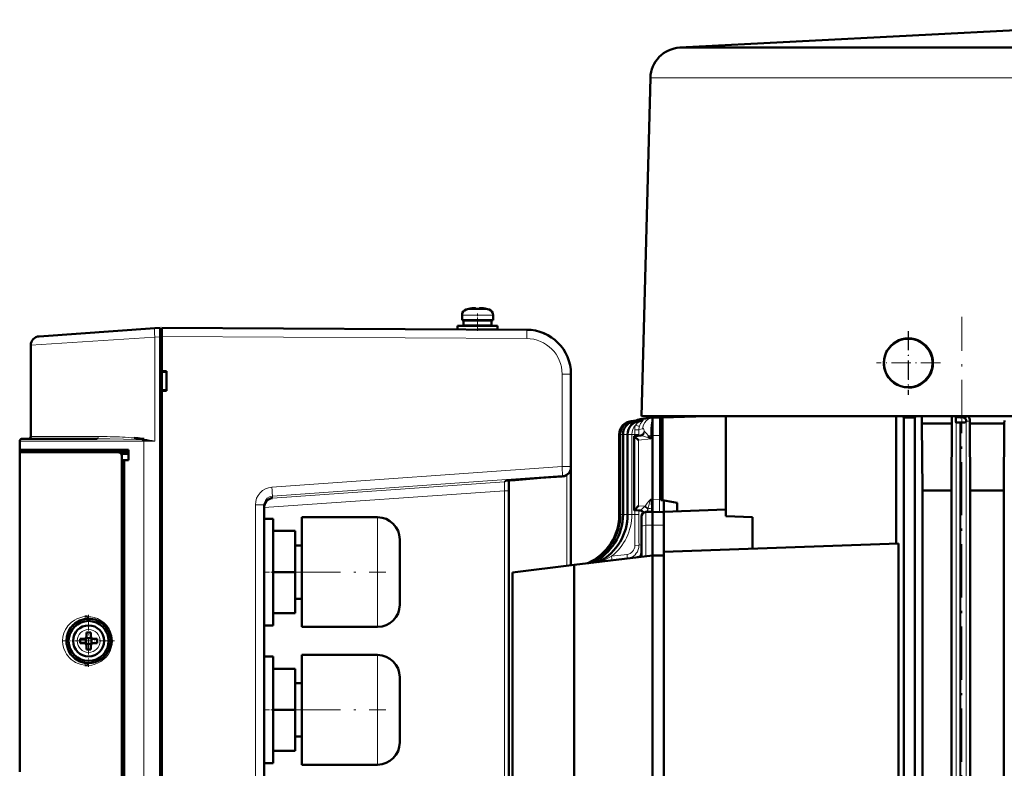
# Model space of a CAD drawing. Extents: x -1976 to 2357, y -1877 to 748.
# Tile 10 of 61: x -1725 to -1504, y 579 to 747. Entities that reach past the tile are written whole.
import ezdxf

# ---------------------------------------------------------------- set-up
doc = ezdxf.new("R2010")
doc.units = 0
doc.linetypes.add('DASHDOT', pattern=[18.5, 12, -3, 0.5, -3])

msp = doc.modelspace()

# ---------------------------------------------------------------- linework, layer by layer
at = {"color": 7, "lineweight": 50}
for p, q in [((-1455.19, 747.05), (-1576.56, 740.77)), ((-1576.36, 740.77), (-1576.52, 740.77)), ((-1576.11, 740.77), (-1576.36, 740.77)), ((-1576.11, 740.77), (-1573.75, 740.77)), ((-1573.75, 740.77), (-1556.31, 740.77)), ((-1556.31, 740.77), (-1463.13, 740.77)), ((-1583.19, 733.96), (-1585.19, 657.77)), ((-1625.57, 680.56), (-1625.57, 679.43)), ((-1625.57, 679.43), (-1625.57, 680.56)), ((-1624, 681.97), (-1623.99, 681.96)), ((-1622.84, 682.13), (-1623.01, 682.12)), ((-1622.57, 681.96), (-1622.57, 682.11)), ((-1621.57, 681.96), (-1621.57, 682.11)), ((-1621.3, 682.13), (-1621.13, 682.12)), ((-1620.15, 681.96), (-1620.14, 681.97)), ((-1618.57, 679.43), (-1618.57, 680.56)), ((-1626.57, 678.13), (-1626.57, 677.35)), ((-1622.07, 678.13), (-1626.57, 678.13)), ((-1626.57, 677.35), (-1626.57, 678.13)), ((-1625.57, 679.43), (-1622.07, 679.43)), ((-1625.22, 678.23), (-1625.22, 679.33)), ((-1625.22, 678.23), (-1625.22, 679.33)), ((-1622.07, 679.33), (-1625.22, 679.33)), ((-1622.07, 678.23), (-1625.22, 678.23)), ((-1624.07, 679.33), (-1624.07, 679.43)), ((-1624.07, 679.33), (-1624.07, 679.43)), ((-1624.07, 678.13), (-1624.07, 678.23)), ((-1624.07, 678.13), (-1624.07, 678.23)), ((-1622.07, 679.43), (-1618.57, 679.43)), ((-1618.92, 679.33), (-1622.07, 679.33)), ((-1618.92, 678.23), (-1622.07, 678.23)), ((-1617.57, 678.13), (-1622.07, 678.13)), ((-1620.07, 679.43), (-1620.07, 679.33)), ((-1620.07, 678.23), (-1620.07, 678.13)), ((-1618.92, 679.33), (-1618.92, 678.23)), ((-1617.57, 677.33), (-1617.57, 678.13)), ((-1720.71, 675.77), (-1694.67, 677.59)), ((-1694.67, 677.59), (-1693.47, 677.67)), ((-1693.47, 675.68), (-1693.47, 677.67)), ((-1693.07, 677.4), (-1693.47, 677.4)), ((-1693.47, 467.73), (-1693.47, 675.68)), ((-1611.02, 677.27), (-1693.07, 677.7)), ((-1693.07, 675.7), (-1693.07, 667.91)), ((-1617.57, 677.33), (-1621.99, 677.33)), ((-1620.07, 677.33), (-1620.07, 677.32)), ((-1722.57, 673.77), (-1722.57, 653.2)), ((-1693.07, 667.91), (-1692.07, 667.9)), ((-1693.07, 667.91), (-1693.07, 667.77)), ((-1693.07, 667.85), (-1693.07, 663.55)), ((-1693.07, 667.77), (-1692.07, 667.7)), ((-1692.07, 667.9), (-1692.07, 663.5)), ((-1601.07, 646.44), (-1601.07, 667.27)), ((-1692.07, 663.7), (-1693.07, 663.64)), ((-1693.07, 663.64), (-1693.07, 663.5)), ((-1693.07, 663.5), (-1693.07, 575.91)), ((-1692.07, 663.5), (-1693.07, 663.5)), ((-1586.47, 656.81), (-1587.55, 656.68)), ((-1586.42, 656.79), (-1587.34, 656.68)), ((-1586.04, 656.76), (-1586.72, 656.68)), ((-1585.31, 656.72), (-1585.68, 656.68)), ((-1582.72, 657.47), (-1585.27, 657.16)), ((-1578.92, 657.77), (-1585.19, 657.77)), ((-1582.69, 657.47), (-1582.72, 657.47)), ((-1581.16, 657.43), (-1582.69, 657.47)), ((-1582.69, 657.47), (-1582.69, 655.94)), ((-1582.69, 655.94), (-1582.69, 653.48)), ((-1580.87, 656.47), (-1580.87, 638.92)), ((-1571.45, 657.77), (-1580.71, 657.48)), ((-1580.71, 657.48), (-1580.71, 657.48)), ((-1580.71, 657.48), (-1580.5, 657.47)), ((-1570.53, 657.77), (-1580.5, 657.47)), ((-1580.5, 638.86), (-1580.5, 657.47)), ((-1580.2, 657.77), (-1580.2, 657.5)), ((-1571.69, 657.77), (-1578.92, 657.77)), ((-1562.67, 657.77), (-1571.69, 657.77)), ((-1566.19, 635.27), (-1566.19, 657.77)), ((-1547.57, 657.77), (-1562.67, 657.77)), ((-1522.75, 657.77), (-1547.57, 657.77)), ((-1527.92, 629.1), (-1527.92, 657.77)), ((-1526.18, 657.52), (-1526.48, 657.77)), ((-1526.18, 419.27), (-1526.18, 657.52)), ((-1526.18, 657.52), (-1523.68, 657.52)), ((-1523.68, 657.52), (-1523.38, 657.77)), ((-1523.68, 419.27), (-1523.68, 657.52)), ((-1455.19, 657.77), (-1522.75, 657.77)), ((-1521.96, 641.1), (-1522.12, 656.16)), ((-1515.37, 656.16), (-1522.12, 656.16)), ((-1515.47, 641.1), (-1515.37, 656.16)), ((-1514.52, 657.57), (-1514.76, 657.77)), ((-1512.1, 657.59), (-1514.52, 657.57)), ((-1513.11, 657.58), (-1514.52, 657.57)), ((-1514.44, 656.39), (-1514.49, 656.44)), ((-1513.61, 656.38), (-1513.47, 656.38)), ((-1513.47, 657.58), (-1513.47, 657.51)), ((-1513.47, 656.38), (-1513.34, 656.38)), ((-1513.32, 657.56), (-1513.32, 657.56)), ((-1512.14, 656.46), (-1512.17, 656.43)), ((-1511.33, 656.76), (-1511.33, 656.16)), ((-1503.58, 656.16), (-1511.33, 656.16)), ((-1511.23, 641.1), (-1511.33, 656.16)), ((-1503.68, 641.1), (-1503.58, 656.16)), ((-1503.57, 656.81), (-1503.58, 656.16)), ((-1590.19, 653.7), (-1590.19, 635.67)), ((-1589.98, 653.7), (-1589.98, 635.67)), ((-1589.35, 635.67), (-1589.35, 653.7)), ((-1588.31, 635.67), (-1588.31, 653.7)), ((-1585.96, 653.37), (-1585.38, 653.44)), ((-1582.69, 653.48), (-1582.69, 653.46)), ((-1582.69, 639.11), (-1582.69, 653.46)), ((-1725.07, 650.2), (-1725.07, 652.2)), ((-1716.67, 652.7), (-1724.57, 652.7)), ((-1707.67, 652.7), (-1716.67, 652.7)), ((-1697.16, 652.42), (-1697.54, 652.45)), ((-1697.16, 652.42), (-1697.53, 652.45)), ((-1697.49, 652.71), (-1697.11, 652.68)), ((-1586.83, 653.26), (-1585.96, 653.37)), ((-1586.83, 636.62), (-1586.83, 653.26)), ((-1583.12, 652.72), (-1583.31, 652.85)), ((-1725.07, 649.7), (-1725.07, 650.2)), ((-1700.57, 650.2), (-1725.07, 650.2)), ((-1725.07, 649.7), (-1703.02, 649.7)), ((-1725.07, 577.7), (-1725.07, 649.7)), ((-1724.77, 649.7), (-1724.77, 650.2)), ((-1700.57, 649.7), (-1703.02, 649.7)), ((-1700.57, 649.25), (-1702.25, 649.3)), ((-1700.57, 647.9), (-1700.57, 650.2)), ((-1702.07, 494.67), (-1702.07, 648.73)), ((-1700.57, 647.9), (-1702.07, 647.9)), ((-1701.57, 647.87), (-1702.07, 647.85)), ((-1702.07, 647.85), (-1702.07, 495.55)), ((-1700.57, 647.9), (-1701.57, 647.87)), ((-1701.57, 647.87), (-1701.57, 495.54)), ((-1601.07, 646.24), (-1601.07, 646.44)), ((-1601.07, 624.22), (-1601.07, 646.24)), ((-1615.07, 641.01), (-1615.07, 643.3)), ((-1605.58, 644.05), (-1602.93, 644.24)), ((-1615.07, 502.39), (-1615.07, 641.01)), ((-1521.96, 430.47), (-1521.96, 641.1)), ((-1521.96, 641.1), (-1515.47, 641.1)), ((-1515.47, 430.47), (-1515.47, 641.1)), ((-1511.23, 430.47), (-1511.23, 641.1)), ((-1511.23, 641.1), (-1503.68, 641.1)), ((-1503.68, 430.47), (-1503.68, 641.1)), ((-1580.87, 638.92), (-1580.5, 638.86)), ((-1580.5, 638.86), (-1577.19, 638.27)), ((-1580.2, 638.81), (-1580.2, 636.27)), ((-1577.19, 636.38), (-1577.19, 638.27)), ((-1670.07, 505.58), (-1670.07, 637.83)), ((-1586.83, 636.62), (-1585.87, 636.59)), ((-1585.87, 636.59), (-1585.49, 636.57)), ((-1584.21, 636.23), (-1582.69, 636.27)), ((-1582.69, 636.27), (-1582.69, 633.27)), ((-1580.44, 636.22), (-1582.69, 636.27)), ((-1566.19, 636.76), (-1580.2, 636.27)), ((-1580.2, 636.27), (-1580.2, 628.81)), ((-1670.07, 622.7), (-1670.07, 634.7)), ((-1668.07, 634.7), (-1670.07, 634.7)), ((-1670.07, 622.7), (-1670.07, 634.7)), ((-1668.07, 634.7), (-1670.07, 634.7)), ((-1670.07, 622.7), (-1670.07, 634.7)), ((-1668.07, 634.7), (-1670.07, 634.7)), ((-1670.07, 622.7), (-1670.07, 634.7)), ((-1668.07, 634.7), (-1670.07, 634.7)), ((-1670.07, 622.7), (-1670.07, 634.7)), ((-1668.07, 634.7), (-1670.07, 634.7)), ((-1668.07, 634.7), (-1668.07, 622.7)), ((-1668.07, 634.7), (-1668.07, 622.7)), ((-1668.07, 634.7), (-1668.07, 622.7)), ((-1668.07, 634.7), (-1668.07, 622.7)), ((-1668.07, 634.7), (-1668.07, 622.7)), ((-1661.57, 622.7), (-1661.57, 635.05)), ((-1661.57, 635.05), (-1644.57, 635.05)), ((-1661.57, 622.7), (-1661.57, 635.05)), ((-1661.57, 635.05), (-1644.57, 635.05)), ((-1661.57, 622.7), (-1661.57, 635.05)), ((-1661.57, 635.05), (-1644.57, 635.05)), ((-1661.57, 622.7), (-1661.57, 635.05)), ((-1661.57, 635.05), (-1644.57, 635.05)), ((-1661.57, 622.7), (-1661.57, 635.05)), ((-1661.57, 635.05), (-1644.57, 635.05)), ((-1585.19, 632.75), (-1585.19, 635.23)), ((-1566.19, 635.27), (-1560.19, 635.07)), ((-1560.19, 627.97), (-1560.19, 635.07)), ((-1668.07, 631.95), (-1663.07, 631.95)), ((-1668.07, 631.95), (-1663.07, 631.95)), ((-1668.07, 631.95), (-1663.07, 631.95)), ((-1668.07, 631.95), (-1663.07, 631.95)), ((-1668.07, 631.95), (-1663.07, 631.95)), ((-1663.07, 622.7), (-1663.07, 631.95)), ((-1663.07, 622.7), (-1663.07, 631.95)), ((-1663.07, 622.7), (-1663.07, 631.95)), ((-1663.07, 622.7), (-1663.07, 631.95)), ((-1663.07, 622.7), (-1663.07, 631.95)), ((-1585.19, 626.17), (-1585.19, 632.75)), ((-1582.69, 633.27), (-1582.69, 626.47)), ((-1639.57, 630.05), (-1639.57, 622.7)), ((-1639.57, 630.05), (-1639.57, 622.7)), ((-1639.57, 630.05), (-1639.57, 622.7)), ((-1639.57, 630.05), (-1639.57, 622.7)), ((-1639.57, 630.05), (-1639.57, 622.7)), ((-1527.41, 629.12), (-1580.2, 627.27)), ((-1527.41, 520.43), (-1527.41, 629.12)), ((-1661.57, 628.7), (-1663.07, 628.7)), ((-1661.57, 628.7), (-1663.07, 628.7)), ((-1661.57, 628.7), (-1663.07, 628.7)), ((-1661.57, 628.7), (-1663.07, 628.7)), ((-1661.57, 628.7), (-1663.07, 628.7)), ((-1580.19, 628.81), (-1580.2, 628.81)), ((-1580.2, 627.27), (-1580.2, 522.27)), ((-1580.19, 627.28), (-1580.19, 628.81)), ((-1582.69, 626.47), (-1600.34, 624.31)), ((-1580.2, 626.41), (-1582.69, 626.47)), ((-1582.69, 626.47), (-1582.69, 523.07)), ((-1670.07, 610.7), (-1670.07, 622.7)), ((-1670.07, 610.7), (-1670.07, 622.7)), ((-1670.07, 610.7), (-1670.07, 622.7)), ((-1670.07, 610.7), (-1670.07, 622.7)), ((-1670.07, 610.7), (-1670.07, 622.7)), ((-1663.07, 622.7), (-1668.07, 622.7)), ((-1668.07, 622.7), (-1668.07, 610.7)), ((-1663.07, 622.7), (-1668.07, 622.7)), ((-1668.07, 622.7), (-1668.07, 610.7)), ((-1663.07, 622.7), (-1668.07, 622.7)), ((-1668.07, 622.7), (-1668.07, 610.7)), ((-1663.07, 622.7), (-1668.07, 622.7)), ((-1668.07, 622.7), (-1668.07, 610.7)), ((-1663.07, 622.7), (-1668.07, 622.7)), ((-1668.07, 622.7), (-1668.07, 610.7)), ((-1663.07, 613.45), (-1663.07, 622.7)), ((-1663.07, 613.45), (-1663.07, 622.7)), ((-1663.07, 613.45), (-1663.07, 622.7)), ((-1663.07, 613.45), (-1663.07, 622.7)), ((-1663.07, 613.45), (-1663.07, 622.7)), ((-1661.57, 610.35), (-1661.57, 622.7)), ((-1661.57, 610.35), (-1661.57, 622.7)), ((-1661.57, 610.35), (-1661.57, 622.7)), ((-1661.57, 610.35), (-1661.57, 622.7)), ((-1661.57, 610.35), (-1661.57, 622.7)), ((-1639.57, 622.7), (-1639.57, 615.35)), ((-1614.19, 622.61), (-1600.34, 624.31)), ((-1614.19, 526.94), (-1614.19, 622.61)), ((-1600.34, 624.31), (-1600.34, 525.24)), ((-1661.57, 616.7), (-1663.07, 616.7)), ((-1661.57, 616.7), (-1663.07, 616.7)), ((-1661.57, 616.7), (-1663.07, 616.7)), ((-1661.57, 616.7), (-1663.07, 616.7)), ((-1661.57, 616.7), (-1663.07, 616.7)), ((-1668.07, 613.45), (-1663.07, 613.45)), ((-1668.07, 613.45), (-1663.07, 613.45)), ((-1668.07, 613.45), (-1663.07, 613.45)), ((-1668.07, 613.45), (-1663.07, 613.45)), ((-1668.07, 613.45), (-1663.07, 613.45)), ((-1710.07, 609.12), (-1710.07, 608.2)), ((-1709.07, 609.12), (-1709.07, 608.2)), ((-1706.2, 610.89), (-1706.16, 610.85)), ((-1668.07, 610.7), (-1670.07, 610.7)), ((-1668.07, 610.7), (-1670.07, 610.7)), ((-1668.07, 610.7), (-1670.07, 610.7)), ((-1668.07, 610.7), (-1670.07, 610.7)), ((-1668.07, 610.7), (-1670.07, 610.7)), ((-1661.57, 610.35), (-1644.57, 610.35)), ((-1661.57, 610.35), (-1644.57, 610.35)), ((-1661.57, 610.35), (-1644.57, 610.35)), ((-1661.57, 610.35), (-1644.57, 610.35)), ((-1661.57, 610.35), (-1644.57, 610.35)), ((-1710.57, 607.7), (-1711.5, 607.7)), ((-1710.21, 607.84), (-1710.22, 607.85)), ((-1708.94, 607.84), (-1710.21, 607.84)), ((-1710.21, 606.57), (-1710.21, 607.84)), ((-1708.93, 607.85), (-1708.94, 607.84)), ((-1708.94, 607.84), (-1708.94, 606.57)), ((-1708.57, 607.7), (-1707.65, 607.7)), ((-1710.57, 606.7), (-1711.5, 606.7)), ((-1710.21, 606.57), (-1710.22, 606.56)), ((-1708.94, 606.57), (-1710.21, 606.57)), ((-1710.07, 605.28), (-1710.07, 606.2)), ((-1709.07, 605.28), (-1709.07, 606.2)), ((-1708.94, 606.57), (-1708.93, 606.56)), ((-1707.65, 606.7), (-1708.57, 606.7)), ((-1670.07, 591.7), (-1670.07, 603.7)), ((-1668.07, 603.7), (-1670.07, 603.7)), ((-1668.07, 603.7), (-1668.07, 591.7)), ((-1661.57, 591.7), (-1661.57, 604.05)), ((-1661.57, 604.05), (-1644.57, 604.05)), ((-1668.07, 600.95), (-1663.07, 600.95)), ((-1663.07, 591.7), (-1663.07, 600.95)), ((-1639.57, 599.05), (-1639.57, 591.7)), ((-1661.57, 597.7), (-1663.07, 597.7)), ((-1670.07, 579.7), (-1670.07, 591.7)), ((-1663.07, 591.7), (-1668.07, 591.7)), ((-1668.07, 591.7), (-1668.07, 579.7)), ((-1663.07, 582.45), (-1663.07, 591.7)), ((-1661.57, 579.35), (-1661.57, 591.7)), ((-1639.57, 591.7), (-1639.57, 584.35)), ((-1661.57, 585.7), (-1663.07, 585.7)), ((-1668.07, 582.45), (-1663.07, 582.45)), ((-1668.07, 579.7), (-1670.07, 579.7)), ((-1661.57, 579.35), (-1644.57, 579.35))]:
    msp.add_line(p, q, dxfattribs=at)
at = {"color": 7, "lineweight": 18}
for p, q in [((-1576.52, 740.77), (-1576.56, 740.77)), ((-1583.19, 733.96), (-1580.7, 733.96)), ((-1580.7, 733.96), (-1561.26, 733.96)), ((-1561.26, 733.96), (-1455.25, 733.96)), ((-1625.57, 680.56), (-1625.57, 680.56)), ((-1622.07, 680.56), (-1625.57, 680.56)), ((-1624.64, 681.81), (-1624.64, 681.81)), ((-1622.07, 681.81), (-1624.64, 681.81)), ((-1622.05, 681.81), (-1622.07, 681.81)), ((-1622.04, 680.56), (-1622.07, 680.56)), ((-1619.5, 681.81), (-1622.05, 681.81)), ((-1618.57, 680.56), (-1622.04, 680.56)), ((-1694.67, 675.6), (-1722.57, 673.77)), ((-1693.47, 675.68), (-1694.67, 675.6)), ((-1694.67, 652.2), (-1694.67, 675.6)), ((-1693.47, 675.71), (-1693.07, 675.71)), ((-1693.07, 675.7), (-1611.02, 675.27)), ((-1603.06, 667.27), (-1601.07, 667.27)), ((-1603.06, 646.44), (-1603.06, 667.27)), ((-1587.59, 655.78), (-1587.5, 655.75)), ((-1587.35, 656.68), (-1587.55, 656.68)), ((-1586.72, 656.68), (-1587.34, 656.68)), ((-1586.16, 656.68), (-1586.72, 656.68)), ((-1586.56, 656.77), (-1586.47, 656.81)), ((-1586.34, 656.72), (-1586.27, 656.77)), ((-1586.03, 656.76), (-1586.04, 656.76)), ((-1585.84, 656.81), (-1585.85, 656.8)), ((-1585.85, 656.8), (-1585.84, 656.81)), ((-1585.31, 656.68), (-1585.68, 656.68)), ((-1571.44, 657.77), (-1580.71, 657.48)), ((-1514.49, 656.44), (-1512.14, 656.46)), ((-1514.44, 419.69), (-1514.44, 656.39)), ((-1513.61, 536.27), (-1513.61, 656.38)), ((-1513.34, 536.27), (-1513.34, 656.38)), ((-1513.11, 657.58), (-1513.09, 657.6)), ((-1513.09, 657.6), (-1513.06, 657.63)), ((-1512.17, 419.67), (-1512.17, 656.43)), ((-1512.12, 656.56), (-1512.1, 656.58)), ((-1512.1, 656.58), (-1512.07, 656.6)), ((-1512.07, 656.6), (-1512.04, 656.63)), ((-1511.35, 656.75), (-1511.33, 656.76)), ((-1590.19, 653.7), (-1589.98, 653.7)), ((-1589.98, 653.7), (-1589.35, 653.7)), ((-1588.42, 653.7), (-1589.35, 653.7)), ((-1588.42, 635.67), (-1588.42, 653.7)), ((-1588.42, 653.7), (-1588.31, 653.7)), ((-1587.38, 653.7), (-1588.31, 653.7)), ((-1587.38, 635.67), (-1587.38, 653.7)), ((-1587.38, 653.7), (-1586.7, 653.7)), ((-1586.7, 653.7), (-1586.7, 654.74)), ((-1586.7, 653.28), (-1586.7, 653.7)), ((-1586.7, 653.7), (-1585.78, 653.7)), ((-1585.78, 653.7), (-1585.78, 654.77)), ((-1585.78, 653.7), (-1585.78, 653.4)), ((-1585.4, 653.44), (-1585.39, 653.44)), ((-1584.55, 654.37), (-1584.54, 654.36)), ((-1583.12, 653.41), (-1582.69, 653.46)), ((-1581.16, 653.44), (-1582.69, 653.48)), ((-1580.87, 653.44), (-1581.16, 653.44)), ((-1581.16, 639.06), (-1581.16, 653.44)), ((-1725.07, 652.2), (-1717.04, 652.2)), ((-1714.53, 653.2), (-1722.57, 653.2)), ((-1717.04, 652.2), (-1697.17, 652.2)), ((-1707.44, 653.2), (-1714.53, 653.2)), ((-1694.67, 652.2), (-1697.17, 652.2)), ((-1697.17, 491.2), (-1697.17, 652.2)), ((-1583.12, 652.72), (-1585.87, 652.38)), ((-1585.87, 637.59), (-1585.87, 652.38)), ((-1583.12, 653.41), (-1583.65, 653.41)), ((-1583.12, 652.72), (-1583.12, 653.41)), ((-1668.35, 641.82), (-1603.06, 646.44)), ((-1601.07, 646.44), (-1603.06, 646.44)), ((-1668.22, 639.82), (-1602.93, 644.44)), ((-1616, 643.01), (-1668.22, 639.36)), ((-1616, 643.18), (-1616, 643.01)), ((-1602.93, 644.24), (-1605.58, 644.05)), ((-1602.93, 644.44), (-1602.93, 644.24)), ((-1602.02, 644.54), (-1602.02, 624.1)), ((-1616, 641.01), (-1670.07, 637.23)), ((-1615.07, 641.01), (-1616, 641.01)), ((-1616, 641.01), (-1616, 502.39)), ((-1668.27, 639.82), (-1668.22, 639.82)), ((-1668.22, 639.36), (-1668.22, 639.82)), ((-1583.11, 639.1), (-1583.01, 639.1)), ((-1583.01, 639.1), (-1582.69, 639.11)), ((-1582.69, 639.11), (-1581.16, 639.06)), ((-1580.87, 639.06), (-1581.16, 639.06)), ((-1672.06, 505.58), (-1672.06, 637.83)), ((-1672.06, 637.83), (-1670.07, 637.83)), ((-1586.7, 635.67), (-1586.7, 636.62)), ((-1585.87, 637.59), (-1584.39, 637.53)), ((-1585.78, 636.58), (-1585.78, 635.67)), ((-1584.74, 636.14), (-1584.73, 636.08)), ((-1584.52, 637.43), (-1584.39, 637.53)), ((-1584.21, 636.23), (-1584.21, 633.25)), ((-1584.05, 636.24), (-1583.75, 636.89)), ((-1583.75, 636.89), (-1583.7, 637.09)), ((-1583.75, 636.89), (-1583.75, 636.84)), ((-1644.57, 622.7), (-1644.57, 635.05)), ((-1644.57, 622.7), (-1644.57, 635.05)), ((-1644.57, 622.7), (-1644.57, 635.05)), ((-1644.57, 622.7), (-1644.57, 635.05)), ((-1644.57, 622.7), (-1644.57, 635.05)), ((-1590.19, 635.67), (-1589.98, 635.67)), ((-1589.98, 635.67), (-1589.35, 635.67)), ((-1588.42, 635.67), (-1589.35, 635.67)), ((-1588.42, 635.67), (-1588.31, 635.67)), ((-1587.38, 635.67), (-1588.31, 635.67)), ((-1587.38, 635.67), (-1586.7, 635.67)), ((-1586.7, 635.67), (-1585.78, 635.67)), ((-1584.21, 633.25), (-1582.69, 633.27)), ((-1584.21, 633.25), (-1584.21, 626.29)), ((-1580.2, 633.24), (-1582.69, 633.27)), ((-1585.4, 628.8), (-1585.76, 628.75)), ((-1585.36, 628.8), (-1585.4, 628.8)), ((-1593.05, 626.11), (-1593.19, 626.09)), ((-1593.19, 626.09), (-1593.18, 626.01)), ((-1588.45, 626.69), (-1591.94, 626.25)), ((-1644.57, 622.7), (-1644.57, 610.35)), ((-1644.57, 622.7), (-1644.57, 610.35)), ((-1644.57, 622.7), (-1644.57, 610.35)), ((-1644.57, 622.7), (-1644.57, 610.35)), ((-1644.57, 622.7), (-1644.57, 610.35)), ((-1709.55, 609.77), (-1709.57, 609.77)), ((-1712.15, 607.23), (-1712.15, 607.2)), ((-1707, 607.18), (-1707, 607.2)), ((-1709.6, 604.63), (-1709.57, 604.63)), ((-1644.57, 591.7), (-1644.57, 604.05)), ((-1644.57, 591.7), (-1644.57, 579.35))]:
    msp.add_line(p, q, dxfattribs=at)
at = {"color": 7, "linetype": 'DASHDOT', "lineweight": 18, "ltscale": 0.000930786}
msp.add_line((-1623.07, 682.14), (-1623.07, 682.11), dxfattribs=at)
at = {"color": 7, "linetype": 'DASHDOT', "lineweight": 18, "ltscale": 0.00065918}
msp.add_line((-1623.07, 682.11), (-1623.07, 682.13), dxfattribs=at)
at = {"color": 7, "linetype": 'DASHDOT', "lineweight": 18, "ltscale": 0.097174}
msp.add_line((-1622.07, 677), (-1622.07, 680.88), dxfattribs=at)
at = {"color": 7, "linetype": 'DASHDOT', "lineweight": 18, "ltscale": 0.000674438}
msp.add_line((-1621.07, 682.11), (-1621.07, 682.14), dxfattribs=at)
at = {"color": 7, "linetype": 'DASHDOT', "lineweight": 18, "ltscale": 0.00078125}
msp.add_line((-1621.07, 682.11), (-1621.07, 682.14), dxfattribs=at)
at = {"color": 7, "linetype": 'DASHDOT', "lineweight": 18}
for p, q in [((-1513.17, 394.98), (-1513.17, 680.19)), ((-1664.92, 622.7), (-1642.72, 622.7)), ((-1664.92, 591.7), (-1642.72, 591.7))]:
    msp.add_line(p, q, dxfattribs=at)
at = {"color": 7, "linetype": 'DASHDOT', "lineweight": 18, "ltscale": 0.033014}
msp.add_line((-1622.07, 679.44), (-1622.07, 678.12), dxfattribs=at)
at = {"color": 7, "linetype": 'DASHDOT', "lineweight": 18, "ltscale": 0.023294}
msp.add_line((-1622.07, 678.21), (-1622.07, 677.28), dxfattribs=at)
at = {"color": 7, "linetype": 'DASHDOT', "lineweight": 18, "ltscale": 0.012015}
msp.add_line((-1693.03, 675.71), (-1693.51, 675.71), dxfattribs=at)
at = {"color": 7, "linetype": 'DASHDOT', "lineweight": 18, "ltscale": 0.357831}
for p, q in [((-1525.19, 676.93), (-1525.19, 662.62)), ((-1518.03, 669.77), (-1532.34, 669.77))]:
    msp.add_line(p, q, dxfattribs=at)
at = {"color": 7, "linetype": 'DASHDOT', "lineweight": 18, "ltscale": 0.359882}
msp.add_line((-1525.16, 676.97), (-1525.16, 662.57), dxfattribs=at)
at = {"color": 7, "linetype": 'DASHDOT', "lineweight": 18, "ltscale": 0.359885}
msp.add_line((-1517.96, 669.77), (-1532.35, 669.77), dxfattribs=at)
at = {"color": 7, "linetype": 'DASHDOT', "lineweight": 18, "ltscale": 0.060016}
for p, q in [((-1667.87, 622.7), (-1670.27, 622.7)), ((-1667.87, 591.7), (-1670.27, 591.7))]:
    msp.add_line(p, q, dxfattribs=at)
at = {"color": 7, "linetype": 'DASHDOT', "lineweight": 18, "ltscale": 0.292502}
for p, q in [((-1709.57, 613.05), (-1709.57, 601.35)), ((-1703.72, 607.2), (-1715.42, 607.2))]:
    msp.add_line(p, q, dxfattribs=at)
at = {"color": 7, "lineweight": 50}
for points in [[(-1622.57, 682.11), (-1622.57, 682.11), (-1622.57, 682.12), (-1622.58, 682.12), (-1622.6, 682.13), (-1622.66, 682.13), (-1623.07, 682.11)], [(-1622.57, 682.11), (-1622.57, 682.11), (-1622.57, 682.12), (-1622.58, 682.12), (-1622.59, 682.12), (-1622.62, 682.13)], [(-1621.57, 682.11), (-1621.57, 682.11), (-1621.57, 682.12), (-1621.56, 682.12), (-1621.55, 682.12), (-1621.47, 682.13)], [(-1621.57, 682.11), (-1621.57, 682.11), (-1621.56, 682.12), (-1621.56, 682.12), (-1621.54, 682.13), (-1621.49, 682.13), (-1621.34, 682.13), (-1621.07, 682.11)], [(-1530.41, 668.02), (-1530.58, 668.71), (-1530.65, 669.42), (-1530.65, 669.9), (-1530.59, 670.6), (-1530.45, 671.29), (-1530.31, 671.74), (-1530.13, 672.18), (-1529.91, 672.6)], [(-1585.25, 657.16), (-1585.67, 657.08), (-1586.01, 656.96), (-1586.36, 656.8)], [(-1585.25, 657.16), (-1585.72, 657.06), (-1586.08, 656.94), (-1586.22, 656.87)], [(-1580.71, 657.48), (-1580.72, 657.48), (-1580.74, 657.46), (-1580.76, 657.42), (-1580.8, 657.3), (-1580.86, 656.93), (-1580.87, 656.47)], [(-1514.52, 657.57), (-1514.52, 656.87), (-1514.5, 656.47), (-1514.49, 656.44), (-1514.49, 656.44), (-1514.49, 656.44)], [(-1514.44, 656.39), (-1514.44, 656.39), (-1514.43, 656.39), (-1514.4, 656.39), (-1514.17, 656.38), (-1513.61, 656.38)], [(-1512.12, 656.56), (-1512.13, 656.77), (-1512.16, 656.9), (-1512.31, 657.19), (-1512.58, 657.43), (-1512.92, 657.56), (-1513.11, 657.58)], [(-1586.83, 653.26), (-1586.83, 653.26), (-1586.82, 653.24), (-1586.68, 653.11), (-1585.87, 652.38)], [(-1583.31, 652.85), (-1583.37, 652.91), (-1583.47, 653.05), (-1583.65, 653.41)], [(-1702.07, 648.73), (-1702.1, 648.96), (-1702.17, 649.17), (-1702.3, 649.37), (-1702.47, 649.52), (-1702.67, 649.63), (-1703.02, 649.7)], [(-1615.83, 643.21), (-1613.59, 643.43), (-1607.83, 643.89), (-1605.58, 644.05)], [(-1670.07, 637.34), (-1670.05, 637.62), (-1669.99, 637.9), (-1669.76, 638.41), (-1669.56, 638.68), (-1669.33, 638.91)], [(-1585.87, 637.59), (-1586.73, 636.74), (-1586.82, 636.64), (-1586.83, 636.62), (-1586.83, 636.62)], [(-1585.4, 636.56), (-1585.05, 636.44), (-1584.8, 636.23), (-1584.71, 636.09)], [(-1580.2, 636.16), (-1580.21, 636.17), (-1580.25, 636.19), (-1580.44, 636.22)], [(-1710.43, 612.67), (-1710.01, 612.7), (-1709.82, 612.7)], [(-1709.82, 601.7), (-1710.37, 601.73), (-1710.43, 601.74)]]:
    msp.add_lwpolyline(points, dxfattribs=at)
at = {"color": 7, "lineweight": 18}
for points in [[(-1586.79, 656.46), (-1586.47, 656.58), (-1586.18, 656.67), (-1586.16, 656.68)], [(-1586.49, 656.76), (-1586.42, 656.79), (-1586.41, 656.79), (-1586.41, 656.79), (-1586.41, 656.79), (-1586.41, 656.79), (-1586.42, 656.78), (-1586.45, 656.77), (-1586.65, 656.68)], [(-1586.54, 655.78), (-1586.35, 656.01), (-1586.14, 656.22), (-1585.81, 656.44), (-1585.48, 656.59), (-1585.35, 656.64), (-1585.32, 656.66), (-1585.31, 656.67), (-1585.31, 656.67), (-1585.31, 656.68)], [(-1586.54, 655.78), (-1585.85, 655.58), (-1585.68, 655.55), (-1585.66, 655.55)], [(-1586.18, 656.85), (-1586.1, 656.89), (-1586.08, 656.89), (-1586.08, 656.89), (-1586.08, 656.89), (-1586.08, 656.89), (-1586.08, 656.89), (-1586.09, 656.88), (-1586.27, 656.77)], [(-1586.16, 656.68), (-1586.06, 656.73), (-1586.04, 656.75), (-1586.03, 656.75), (-1586.03, 656.76), (-1586.03, 656.76), (-1586.03, 656.76)], [(-1585.73, 656.81), (-1585.67, 656.86), (-1585.65, 656.87), (-1585.65, 656.88), (-1585.65, 656.88), (-1585.65, 656.88), (-1585.65, 656.89), (-1585.65, 656.89), (-1585.67, 656.88), (-1585.84, 656.81)], [(-1585.66, 655.55), (-1585.41, 656.12), (-1585.06, 656.62), (-1584.89, 656.8), (-1584.83, 656.86)], [(-1585.31, 656.68), (-1585.29, 656.7), (-1585.29, 656.71), (-1585.29, 656.71), (-1585.29, 656.72), (-1585.29, 656.72), (-1585.31, 656.72)], [(-1584.83, 656.86), (-1584.83, 656.88), (-1584.83, 656.89), (-1584.83, 656.89), (-1584.84, 656.89), (-1584.85, 656.89), (-1584.88, 656.89), (-1584.98, 656.85)], [(-1582.72, 657.47), (-1583.24, 657.35), (-1583.73, 657.11), (-1584.15, 656.78), (-1584.48, 656.36), (-1584.73, 655.87), (-1584.86, 655.35), (-1584.88, 655)], [(-1583.12, 653.41), (-1583.13, 654.15), (-1583.1, 654.9), (-1583.02, 655.84)], [(-1583.02, 655.84), (-1582.9, 656.73), (-1582.78, 657.32), (-1582.73, 657.45), (-1582.72, 657.47), (-1582.72, 657.47)], [(-1581.16, 657.43), (-1581.16, 657.43), (-1581.16, 657.43), (-1581.16, 657.41), (-1581.15, 657.19), (-1581.15, 655.7), (-1581.16, 653.44)], [(-1512.04, 656.63), (-1511.94, 656.7), (-1511.83, 656.71), (-1511.73, 656.69), (-1511.63, 656.65), (-1511.5, 656.65)], [(-1586.7, 654.74), (-1585.9, 654.76), (-1585.8, 654.77), (-1585.78, 654.77)], [(-1584.88, 655), (-1584.97, 654.97), (-1585.78, 654.77)], [(-1585.39, 653.44), (-1585.13, 653.51), (-1584.9, 653.65), (-1584.72, 653.85), (-1584.6, 654.1), (-1584.55, 654.37)], [(-1585.38, 653.44), (-1585.12, 653.51), (-1584.9, 653.65), (-1584.71, 653.85), (-1584.59, 654.1), (-1584.54, 654.36)], [(-1585.38, 653.44), (-1585.19, 653.43), (-1584.72, 653.3), (-1584.08, 653.06), (-1583.6, 652.9), (-1583.31, 652.85)], [(-1584.6, 654.39), (-1584.68, 654.85), (-1584.73, 655), (-1584.75, 655.04), (-1584.78, 655.06), (-1584.79, 655.06), (-1584.82, 655.06), (-1584.84, 655.04), (-1584.88, 655)], [(-1584.54, 654.36), (-1584.43, 654.27), (-1584.18, 654), (-1583.65, 653.41)], [(-1697.53, 652.45), (-1698.94, 652.54), (-1701.73, 652.63), (-1704.78, 652.69), (-1707.66, 652.7)], [(-1605.58, 644.05), (-1613.74, 643.42), (-1615.7, 643.23), (-1615.95, 643.19), (-1615.99, 643.18), (-1616, 643.18), (-1616, 643.18), (-1616, 643.18), (-1616, 643.18)], [(-1616, 643.01), (-1616, 643.01), (-1616, 643), (-1615.99, 642.96), (-1615.98, 642.65), (-1616, 641.01)], [(-1583.11, 639.1), (-1583.25, 638.94), (-1583.51, 638.65), (-1583.9, 638.2), (-1584.39, 637.53)], [(-1583.11, 639.1), (-1583.29, 638.57), (-1583.7, 637.09)], [(-1581.15, 636.23), (-1581.15, 637.31), (-1581.16, 639.06)], [(-1585.44, 636.58), (-1585.36, 636.61), (-1585.21, 636.76), (-1585.15, 636.84)], [(-1585.15, 636.84), (-1584.97, 637.03), (-1584.52, 637.43)], [(-1584.52, 637.43), (-1583.99, 637.08), (-1583.75, 636.89)], [(-1583.75, 636.84), (-1583.61, 636.94), (-1583.44, 637.01), (-1583.25, 637.04), (-1582.97, 637.07)], [(-1585.76, 628.75), (-1585.8, 628.26), (-1585.92, 627.77), (-1586.13, 627.29), (-1586.36, 626.94), (-1586.65, 626.62), (-1587.01, 626.31), (-1587.42, 626.07), (-1587.9, 625.88), (-1588.4, 625.77)], [(-1586.68, 628.7), (-1585.88, 628.73), (-1585.78, 628.75), (-1585.76, 628.75)], [(-1595.18, 625.38), (-1596.06, 625.02), (-1596.95, 624.77)], [(-1596.09, 624.88), (-1595.31, 625.11), (-1594.64, 625.37), (-1593.49, 625.93), (-1593.19, 626.09)], [(-1594.68, 625.07), (-1594.65, 625.08), (-1593.9, 625.31), (-1592.99, 625.7), (-1591.94, 626.25)], [(-1591.94, 626.25), (-1591.89, 625.67), (-1591.88, 625.43), (-1591.88, 625.37), (-1591.89, 625.35), (-1591.89, 625.35), (-1591.89, 625.35), (-1591.89, 625.34)], [(-1588.45, 626.69), (-1588.4, 626.09), (-1588.39, 625.86), (-1588.39, 625.79), (-1588.39, 625.78), (-1588.4, 625.78), (-1588.4, 625.77), (-1588.4, 625.77)], [(-1713.5, 603.06), (-1713.9, 603.43), (-1714.24, 603.82), (-1714.53, 604.23), (-1714.77, 604.64), (-1715.14, 605.48), (-1715.35, 606.35), (-1715.41, 607.23), (-1715.34, 608.1), (-1715.12, 608.97), (-1714.75, 609.81), (-1714.5, 610.23), (-1714.21, 610.62), (-1713.88, 610.99), (-1713.5, 611.34)], [(-1713.5, 611.34), (-1712.78, 611.87), (-1712.21, 612.18), (-1711.56, 612.43), (-1710.84, 612.61), (-1710.43, 612.67)], [(-1709.82, 612.7), (-1709.06, 612.65), (-1708.29, 612.49), (-1707.54, 612.22), (-1706.82, 611.84), (-1706.12, 611.33)], [(-1706.12, 611.33), (-1705.48, 610.67), (-1704.95, 609.91), (-1704.74, 609.49), (-1704.56, 609.06), (-1704.37, 608.46), (-1704.26, 607.84), (-1704.23, 607.2)], [(-1704.23, 607.2), (-1704.29, 606.41), (-1704.46, 605.64), (-1704.74, 604.9), (-1705.12, 604.23), (-1705.58, 603.61), (-1706.12, 603.07)], [(-1710.43, 601.74), (-1711.21, 601.87), (-1711.9, 602.1), (-1712.51, 602.38), (-1712.8, 602.54), (-1713.5, 603.06)], [(-1706.12, 603.07), (-1706.81, 602.57), (-1707.54, 602.18), (-1708.31, 601.91), (-1708.88, 601.78), (-1709.82, 601.7)]]:
    msp.add_lwpolyline(points, dxfattribs=at)
msp.add_circle((-1525.19, 669.77), 5.31, dxfattribs=at)
at = {"color": 7, "lineweight": 50}
msp.add_circle((-1709.57, 607.2), 4.5, dxfattribs=at)
for centre, radius, start, end in [((-1576.19, 733.77), 7, 92.9631, 178.5001), ((-1624.27, 680.56), 1.3, 106.6015, 180), ((-1624.27, 680.56), 1.3, 106.6015, 180), ((-1622.07, 673.18), 9, 102.3778, 106.6015), ((-1622.07, 673.18), 9, 102.3778, 106.6015), ((-1622.07, 673.18), 8.99, 96.3897, 102.3492), ((-1622.07, 673.18), 8.99, 96.3893, 102.3497), ((-1622.07, 673.18), 8.99, 96.3893, 102.3497), ((-1622.07, 673.18), 8.99, 96.3897, 102.3492), ((-1622.64, 678.32), 3.82, 92.3233, 96.5681), ((-1622.07, 672.07), 9.9, 89.9998, 92.8943), ((-1622.07, 672.07), 9.9, 89.9998, 92.8943), ((-1622.07, 672.07), 9.9, 89.9998, 92.8943), ((-1622.07, 672.07), 9.9, 90, 92.1365), ((-1622.07, 672.07), 9.9, 87.106, 89.9999), ((-1622.07, 672.07), 9.9, 87.106, 89.9999), ((-1622.07, 672.07), 9.9, 87.106, 89.9999), ((-1622.07, 673.18), 8.99, 77.6503, 83.6107), ((-1622.07, 673.18), 8.99, 77.6503, 83.6107), ((-1622.07, 673.18), 8.99, 77.6503, 83.6107), ((-1622.07, 673.18), 8.99, 77.6503, 83.6107), ((-1622.07, 673.18), 9, 73.3984, 77.6222), ((-1619.87, 680.56), 1.3, 0, 73.3984), ((-1720.57, 673.77), 2, 94, 180), ((-1611.07, 667.27), 10, 0, 89.7), ((-1611.09, 667.26), 10.02, 64.3266, 68.2302), ((-1525.15, 669.77), 5.53, 90.3375, 149.3171), ((-1525.16, 669.77), 5.54, 269.6887, 90.3113), ((-1525.15, 669.77), 5.53, 198.3705, 269.6598), ((-1587.19, 653.7), 3, 97.0079, 180.0001), ((-1587.19, 653.7), 3, 96.9905, 179.9989), ((-1586.98, 653.7), 3, 96.993, 180.0001), ((-1586.35, 653.7), 3, 96.997, 180.0001), ((-1585.31, 653.7), 3, 96.9957, 180.0001), ((-1585.78, 654.46), 2.23, 116.7266, 143.9111), ((-1586.59, 657.8), 0.997, 276.9928, 291.6319), ((-1586.52, 657.73), 0.945, 276.7993, 292.0517), ((-1585.13, 654.61), 2.51, 115.0297, 119.322), ((-1584.89, 654.18), 3, 96.9998, 115.1953), ((-1586.13, 657.59), 0.838, 276.4583, 291.5137), ((-1585.39, 657.45), 0.739, 276.1795, 292.0481), ((-1581.19, 656.43), 1, 66.5404, 88.5), ((-1374.89, 659.19), 147.26, 180.5519, 181.1813), ((-1733.72, 659.19), 218.38, 359.2036, 359.628), ((-1513.52, 656.56), 1.02, 78.8663, 87.1576), ((-1513.54, 656.51), 1.07, 78.3567, 86.2738), ((-1513.1, 656.59), 0.99, 102.6557, 111.606), ((-1513.64, 687.95), 31.57, 270.5423, 271.4711), ((-1513.05, 668.29), 11.9, 271.0748, 273.7904), ((-1512.26, 656.78), 0.366, 270.4846, 284.7527), ((-1512.48, 656.55), 0.359, 344.8969, 0.6015), ((-1512.88, 656.74), 1.55, 0.7326, 41.9552), ((-1585.5, 654.33), 0.898, 277.2414, 325.624), ((-1585.27, 654.18), 0.618, 324.9479, 338.5709), ((-1724.57, 652.2), 0.5, 90, 180), ((-1723.07, 653.2), 0.5, 270, 0), ((-1701.86, 621.43), 31.58, 82.0417, 85.3768), ((-1700.28, 653.07), 2.82, 347.1582, 352.5237), ((-1700.27, 653.09), 2.81, 346.8887, 352.07), ((-1697.85, 649.18), 3.54, 77.9977, 83.9785), ((-1700.28, 653.15), 3.21, 346.8919, 351.6715), ((-1700.18, 653.14), 3.1, 346.5612, 350.7328), ((-1603.07, 646.24), 2, 274.0921, 359.9969), ((-1668.05, 637.34), 2.03, 129.2225, 179.8948), ((-1668.05, 637.34), 2.02, 94.7599, 129.3411), ((-1955.69, 637.44), 373, 359.8205, 0.2561), ((-1585.53, 635.62), 0.957, 81.8621, 87.9889), ((-1584.19, 635.23), 1, 91.5, 180), ((-1644.57, 630.05), 5, 0, 90), ((-1644.57, 630.05), 5, 0, 90), ((-1644.57, 630.05), 5, 0, 90), ((-1644.57, 630.05), 5, 0, 90), ((-1644.57, 630.05), 5, 0, 90), ((-1602.19, 635.67), 12, 294.3406, 359.9999), ((-1601.98, 635.67), 12, 294.779, 359.9998), ((-1601.35, 635.67), 12, 296.0492, 359.9999), ((-1600.31, 635.67), 12, 297.9719, 0), ((-1586.19, 627.05), 1, 277.0001, 0.0036), ((-1597.65, 625.64), 1, 277.0158, 294.3402), ((-1597.37, 625.68), 1, 277.3444, 294.7488), ((-1596.53, 625.79), 1.01, 277.6745, 295.9848), ((-1595.15, 625.95), 1, 277.4548, 297.9765), ((-1644.57, 615.35), 5, 270, 360), ((-1644.57, 615.35), 5, 270, 360), ((-1644.57, 615.35), 5, 270, 360), ((-1644.57, 615.35), 5, 270, 360), ((-1644.57, 615.35), 5, 270, 360), ((-1709.57, 607.2), 5, 90, 180), ((-1709.57, 607.2), 5, 113.356, 152.5217), ((-1709.57, 607.2), 5, 47.5244, 90.0022), ((-1709.57, 607.2), 3.5, 180, 90), ((-1709.57, 607.2), 3.5, 90, 180), ((-1709.57, 591.99), 17.14, 89.9996, 91.6715), ((-1709.57, 607.2), 5, 270, 46.8741), ((-1709.57, 592.03), 17.1, 88.3267, 90.0022), ((-1709.56, 607.2), 5.02, 180.0207, 189.2982), ((-1694.37, 607.2), 17.13, 178.3286, 181.6729), ((-1710.57, 608.2), 0.5, 270, 0), ((-1708.57, 608.2), 0.5, 180, 270), ((-1724.75, 607.2), 17.1, 359.9978, 1.6733), ((-1724.75, 607.2), 17.1, 358.3267, 0.0022), ((-1709.57, 607.2), 5, 189.3094, 270), ((-1709.57, 607.2), 5, 207.1861, 246.7), ((-1710.57, 606.2), 0.5, 0, 90), ((-1709.57, 622.41), 17.14, 268.3285, 270.0004), ((-1709.57, 622.37), 17.1, 269.9978, 271.6733), ((-1708.57, 606.2), 0.5, 90, 180), ((-1644.57, 599.05), 5, 0, 90), ((-1644.57, 584.35), 5, 270, 360)]:
    msp.add_arc(centre, radius, start, end, dxfattribs=at)
at = {"color": 7, "lineweight": 18}
for centre, radius, start, end in [((-1611.06, 667.27), 8, 359.9985, 89.7014), ((-1525.19, 669.77), 5.51, 198.537, 149.1554), ((-1587.19, 653.7), 3, 96.9872, 180.0006), ((-1585.42, 653.7), 3, 136.1182, 180.0006), ((-1584.63, 654.6), 3.18, 158.3504, 162.5528), ((-1584.38, 653.7), 3, 136.1102, 180.0006), ((-1583.36, 654.76), 3.34, 162.2079, 180.2458), ((-1586.6, 657.31), 0.631, 291.3631, 301.1905), ((-1585.26, 654.87), 2.22, 113.9191, 119.6053), ((-1586.18, 657.51), 0.838, 270.9958, 302.4123), ((-1583.18, 653.5), 4.18, 127.612, 131.3826), ((-1585.41, 657.64), 0.972, 275.6261, 306.0565), ((-1584.49, 655.85), 1.12, 116.1446, 125.457), ((-1585.53, 657.59), 0.918, 296.7421, 306.8162), ((-1513.25, 657.87), 0.31, 308.709, 341.9395), ((-1511.67, 657.06), 0.445, 291.5682, 315.8259), ((-1583.16, 654.78), 2.62, 162.872, 180.1557), ((-1585.54, 654.36), 0.947, 325.712, 1.8324), ((-1584.63, 654.27), 0.127, 51.16, 77.1719), ((-1708.29, 653.18), 0.852, 337.0771, 1.532), ((-1707.29, 537.57), 115.64, 87.365, 90.0726), ((-1705.21, 583.45), 69.7, 85.1476, 87.3411), ((-1727.87, 292.18), 361.55, 84.7305, 85.1277), ((-1729.34, 467.29), 188.13, 79.3785, 80.1373), ((-1603.07, 646.24), 2, 274.0716, 359.9957), ((-1668.06, 637.83), 4, 94.071, 179.9816), ((-1668.07, 637.83), 2, 167.9712, 179.9968), ((-1668.07, 637.83), 2, 95.7068, 167.971), ((-1649.89, 636.74), 66.92, 0.281, 2.0222), ((-1585.54, 635.59), 0.985, 31.0633, 87.9827), ((-1585.53, 635.59), 0.985, 31.1334, 87.8346), ((-1585.49, 636.85), 0.281, 269.5632, 280.567), ((-1585.53, 635.59), 0.983, 31.1504, 87.8165), ((-1585.52, 635.59), 0.994, 31.7112, 85.486), ((-1601.83, 609.6), 32.93, 56.5882, 58.0128), ((-1585.07, 636.86), 1.31, 331.8954, 359.1744), ((-1596.65, 636.92), 13.68, 357.267, 0.617), ((-1600.42, 635.67), 12, 307.07, 0.0003), ((-1599.38, 635.67), 12, 308.2969, 0.0003), ((-321.86, 635.38), 1264.84, 179.98714, 180.30252), ((-347.92, 635.37), 1237.85, 179.98613, 180.3061), ((-1588.71, 628.69), 2.02, 277.1871, 0.3006), ((-1585.34, 628.5), 0.3, 58.9748, 92.6988), ((-1599.03, 632.92), 8.38, 282.3521, 285.4887), ((-1708.86, 612.7), 0.961, 179.819, 191.8718), ((-1709.57, 607.2), 2.57, 90, 179.4706), ((-1709.57, 607.2), 2.57, 0, 89.4706), ((-1709.57, 607.2), 2.57, 180, 269.4706), ((-1709.57, 607.2), 2.57, 270, 359.4706), ((-1708.86, 601.71), 0.961, 168.1213, 180.1745)]:
    msp.add_arc(centre, radius, start, end, dxfattribs=at)
for centre, major_axis, ratio, start_param, end_param in [((-1694.53, 675.6), (0.14, -2), 0.069587, 3.141593, 4.707523), ((-1611.03, 675.27), (0.01, 2), 0.005236, 4.712416, 6.283185), ((-1584.53, 652.28), (0.01, -2.15), 0.138707, 3.340526, 3.884907), ((-1707.67, 653.2), (0.003, -0.5), 0.475365, 0.000398, 0.781127), ((-1697.13, 652.2), (0, 0.5), 0.069756, 1.11263, 1.570796), ((-1603.07, 646.44), (-0.14, 2), 0.005223, 3.15415, 4.71202), ((-1603.07, 646.44), (2, 0), 0.999921, 4.783073, 6.283185), ((-1616.07, 644.01), (1, 0), 0.999921, 4.783073, 5.445421), ((-1616.07, 644.17), (1, 0), 0.999921, 4.783073, 5.008188), ((-1668.36, 641.82), (-0.14, 2), 0.005223, 3.15415, 4.71202), ((-1584.19, 632.75), (-1, 0), 0.5, 4.738569, 6.283185), ((-1709.57, 612.7), (0, -0.5), 0.491593, 5.125284, 6.283349), ((-1709.57, 601.7), (0, -0.5), 0.491581, 3.141486, 4.299582)]:
    msp.add_ellipse(centre, major_axis=major_axis, ratio=ratio, start_param=start_param, end_param=end_param, dxfattribs=at)
at = {"color": 7, "lineweight": 50}
msp.add_ellipse((-1693.08, 675.7), major_axis=(-0.01, -2), ratio=0.005236, start_param=1.570824, end_param=3.141593, dxfattribs=at)

doc.saveas('drawing.dxf')
